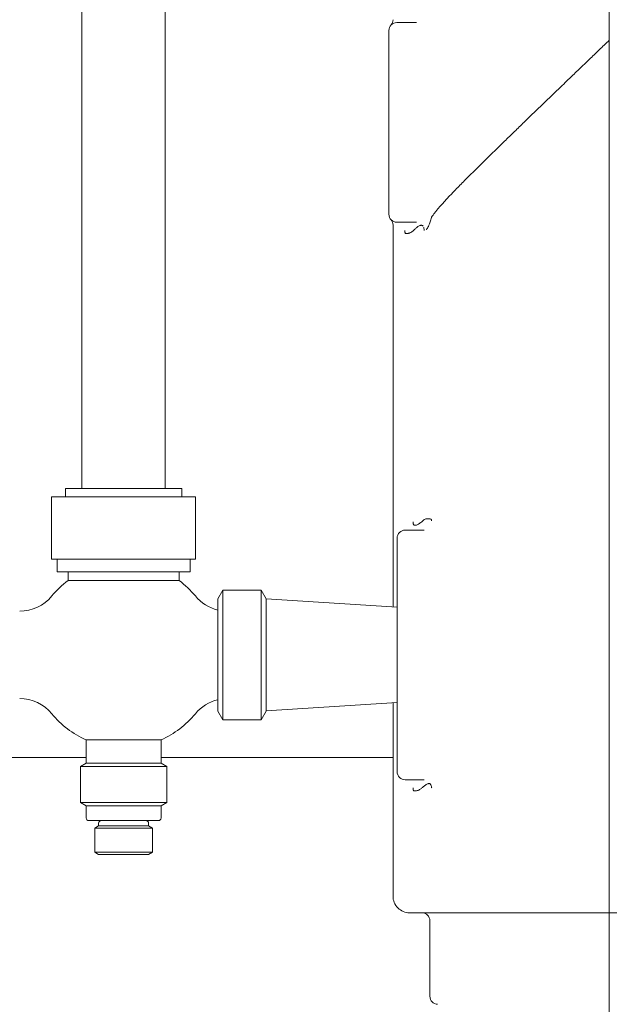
# Model space of a CAD drawing. Header units: inches. Extents: x 1 to 669, y 0 to 417.
# Tile 33 of 256: x 100.33 to 104.76, y 232.53 to 239.92. Entities that reach past the tile are written whole.
import ezdxf

# ---------------------------------------------------------------- set-up
doc = ezdxf.new("R2010")
doc.units = ezdxf.units.IN
doc.header["$LTSCALE"] = 12
doc.header["$MEASUREMENT"] = 0
doc.linetypes.add('C', pattern=[2, 1.25, -0.25, 0.25, -0.25])
doc.layers.get('0').update_dxf_attribs({"linetype": 'CONTINUOUS'})
doc.layers.add('C', color=4, linetype='C', lineweight=13)
doc.layers.add('Q', color=4, linetype='CONTINUOUS')
doc.layers.add('X', color=1, linetype='CONTINUOUS')

msp = doc.modelspace()

# ---------------------------------------------------------------- linework, layer by layer
at = {"lineweight": 0}
for p, q in [((100.80218, 236.40076), (100.80218, 245.40076)), ((101.42718, 236.40076), (101.42718, 245.40076)), ((101.55218, 236.40076), (100.67718, 236.40076)), ((100.67718, 236.33826), (100.67718, 236.40076)), ((101.55218, 236.33826), (101.55218, 236.40076)), ((101.65594, 236.33826), (100.57341, 236.33826)), ((100.57341, 235.86951), (100.57341, 236.33826)), ((101.65594, 235.86951), (101.65594, 236.33826)), ((101.65594, 235.86951), (100.57341, 235.86951)), ((100.61468, 235.77576), (100.61468, 235.86951)), ((101.61468, 235.77576), (101.61468, 235.86951)), ((101.61468, 235.77576), (100.61468, 235.77576)), ((100.69749, 235.70948), (100.69749, 235.77576)), ((101.53187, 235.70948), (101.53187, 235.77576)), ((100.69749, 235.70948), (101.53187, 235.70948)), ((101.82353, 235.57263), (101.86121, 235.6379)), ((101.86121, 234.66362), (101.86121, 235.6379)), ((101.86121, 235.6379), (102.14734, 235.6379)), ((102.14734, 234.66362), (102.14734, 235.6379)), ((102.18502, 235.57263), (102.14734, 235.6379)), ((101.82353, 234.72888), (101.82353, 235.57263)), ((102.18502, 234.72888), (102.18502, 235.57263)), ((103.16991, 235.50879), (102.18502, 235.57076)), ((103.16991, 234.79272), (102.18502, 234.73076)), ((101.82353, 234.72888), (101.86121, 234.66362)), ((102.18502, 234.72888), (102.14734, 234.66362)), ((101.86121, 234.66362), (102.14734, 234.66362)), ((101.39593, 234.5127), (100.83343, 234.5127)), ((100.83343, 234.33826), (100.83343, 234.5127)), ((101.39593, 234.33826), (101.39593, 234.5127)), ((100.83343, 234.33826), (100.78992, 234.31314)), ((101.39593, 234.33826), (100.83343, 234.33826)), ((101.39593, 234.33826), (101.43944, 234.31314)), ((101.43944, 234.31314), (100.78992, 234.31314)), ((100.78992, 234.04111), (100.78992, 234.31314)), ((101.43944, 234.04111), (101.43944, 234.31314)), ((101.43944, 234.04111), (100.78992, 234.04111)), ((100.83343, 234.01599), (100.78992, 234.04111)), ((101.39593, 234.01599), (101.43944, 234.04111)), ((101.39593, 234.01599), (100.83343, 234.01599)), ((100.83343, 233.92547), (100.83343, 234.01599)), ((101.39593, 233.92547), (101.39593, 234.01599)), ((101.11468, 233.90547), (100.85343, 233.90547)), ((100.92718, 233.8656), (100.92718, 233.88547)), ((101.37593, 233.90547), (101.11468, 233.90547)), ((101.30218, 233.8656), (101.30218, 233.88547)), ((100.92718, 233.8656), (100.89817, 233.84885)), ((101.33119, 233.84885), (100.89817, 233.84885)), ((100.89817, 233.6675), (100.89817, 233.84885)), ((101.30218, 233.8656), (100.92718, 233.8656)), ((101.30218, 233.8656), (101.33119, 233.84885)), ((101.33119, 233.6675), (101.33119, 233.84885)), ((101.33119, 233.6675), (100.89817, 233.6675)), ((100.92718, 233.65076), (100.89817, 233.6675)), ((101.30218, 233.65076), (101.33119, 233.6675)), ((101.30218, 233.65076), (100.92718, 233.65076))]:
    msp.add_line(p, q, dxfattribs=at)
for centre, radius, start, end in [((101.11468, 235.15076), 0.6973, 126.748219, 140.623735), ((101.11468, 235.15076), 0.6973, 39.376265, 53.251781), ((100.33411, 235.79138), 0.3125, 270, 320.623735), ((101.89525, 235.79138), 0.3125, 219.376265, 256.732391), ((100.33411, 234.51013), 0.3125, 39.376265, 90), ((101.89525, 234.51013), 0.3125, 103.267609, 140.623735), ((101.11468, 235.15076), 0.6973, 219.376265, 246.212617), ((101.11468, 235.15076), 0.6973, 293.787383, 320.623735), ((100.85343, 233.92547), 0.02, 180, 270), ((100.94718, 233.88547), 0.02, 90, 180), ((101.28218, 233.88547), 0.02, 0, 90), ((101.37593, 233.92547), 0.02, 270, 360)]:
    msp.add_arc(centre, radius, start, end, dxfattribs=at)
at = {"layer": 'C'}
msp.add_line((104.76366, 158.08826), (104.76366, 294.51503), dxfattribs=at)
at = {"layer": 'Q', "lineweight": 0}
for p, q in [((100.83343, 234.38076), (98.76017, 234.38076)), ((103.13866, 234.38076), (101.39593, 234.38076))]:
    msp.add_line(p, q, dxfattribs=at)
at = {"layer": 'X', "lineweight": 0}
for p, q in [((103.16741, 239.90076), (103.31617, 239.90076)), ((103.10741, 238.46076), (103.10741, 239.84076)), ((103.51366, 238.54425), (103.51366, 238.54435)), ((103.16741, 238.40076), (103.31617, 238.40076)), ((103.13866, 235.51076), (103.13866, 238.37903)), ((103.22991, 236.08826), (103.3736, 236.08826)), ((103.16991, 236.02826), (103.16991, 234.27326)), ((103.13866, 233.33826), (103.13866, 234.79075)), ((103.22991, 234.21326), (103.37361, 234.21326)), ((103.41582, 232.58576), (103.41582, 233.15326)), ((103.70324, 233.21326), (105.82408, 233.21326))]:
    msp.add_line(p, q, dxfattribs=at)
for centre, radius, start, end in [((103.16741, 239.84076), 0.06, 90, 180), ((103.07616, 239.92249), 0.0625, 318.506084, 360), ((103.16741, 238.46076), 0.06, 180, 270), ((103.07616, 238.37903), 0.0625, 360, 41.381476), ((103.22991, 236.02826), 0.06, 90, 180.000126), ((103.22991, 234.27326), 0.06, 179.999874, 270), ((103.26366, 233.33826), 0.125, 180, 270.000004), ((103.35582, 233.15326), 0.06, 0, 90), ((103.47582, 232.58576), 0.06, 180, 268.06724)]:
    msp.add_arc(centre, radius, start, end, dxfattribs=at)
for points, knots in [([(103.42852, 238.43856), (103.43209, 238.44393), (103.43581, 238.44958), (103.43976, 238.45514), (103.44374, 238.46074), (103.44796, 238.46625), (103.4524, 238.47195), (103.45685, 238.47764), (103.46152, 238.48352), (103.46646, 238.48959), (103.4714, 238.49565), (103.47662, 238.50189), (103.48215, 238.50837), (103.48768, 238.51486), (103.49352, 238.52159), (103.49971, 238.52861), (103.50591, 238.53563), (103.51245, 238.54294), (103.5194, 238.55059), (103.52634, 238.55824), (103.53368, 238.56622), (103.54147, 238.5746), (103.5479, 238.58151), (103.55464, 238.58869), (103.5617, 238.59616), (103.56319, 238.59774), (103.5647, 238.59933), (103.56622, 238.60093), (103.57495, 238.61012), (103.58416, 238.61975), (103.5939, 238.62984), (103.60363, 238.63993), (103.61388, 238.65047), (103.62467, 238.6615), (103.63547, 238.67253), (103.64681, 238.68406), (103.65872, 238.69609), (103.67064, 238.70813), (103.68312, 238.72069), (103.69621, 238.73379), (103.70929, 238.74689), (103.72297, 238.76053), (103.73733, 238.77479), (103.75043, 238.78781), (103.7641, 238.80134), (103.77851, 238.81558), (103.77989, 238.81694), (103.78127, 238.8183), (103.78266, 238.81967), (103.79861, 238.83542), (103.81547, 238.85202), (103.8335, 238.86973), (103.85153, 238.88743), (103.87073, 238.90623), (103.89134, 238.92639), (103.91063, 238.94525), (103.93117, 238.96529), (103.95319, 238.98674), (103.9547, 238.98822), (103.95623, 238.9897), (103.95776, 238.9912), (103.98152, 239.01433), (104.00697, 239.03909), (104.03442, 239.06572), (104.03731, 239.06853), (104.04022, 239.07135), (104.04315, 239.0742), (104.06579, 239.09615), (104.08975, 239.11937), (104.11521, 239.144), (104.1178, 239.14651), (104.1204, 239.14902), (104.12302, 239.15155), (104.15474, 239.18224), (104.18875, 239.21512), (104.22522, 239.25035), (104.24968, 239.27399), (104.27525, 239.29869), (104.30183, 239.32435), (104.31487, 239.33694), (104.32816, 239.34977), (104.34167, 239.36281), (104.35074, 239.37156), (104.35992, 239.38041), (104.3692, 239.38936), (104.39626, 239.41546), (104.42421, 239.44239), (104.45301, 239.47012), (104.45905, 239.47594), (104.46512, 239.48179), (104.47123, 239.48767), (104.49565, 239.51118), (104.52065, 239.53525), (104.54618, 239.55981), (104.55236, 239.56575), (104.55857, 239.57173), (104.56481, 239.57773), (104.58056, 239.59288), (104.5965, 239.60821), (104.61261, 239.62369), (104.63738, 239.6475), (104.66253, 239.67168), (104.68808, 239.69625), (104.7129, 239.72012), (104.7381, 239.74436), (104.76366, 239.76894)], [0.00029323, 0.00029323, 0.00029323, 0.00029323, 0.04166667, 0.04166667, 0.04166667, 0.08333333, 0.08333333, 0.08333333, 0.125, 0.125, 0.125, 0.16666667, 0.16666667, 0.16666667, 0.20833333, 0.20833333, 0.20833333, 0.25, 0.25, 0.25, 0.29166667, 0.29166667, 0.29166667, 0.32606926, 0.32606926, 0.32606926, 0.33333333, 0.33333333, 0.33333333, 0.375, 0.375, 0.375, 0.41666667, 0.41666667, 0.41666667, 0.45833333, 0.45833333, 0.45833333, 0.5, 0.5, 0.5, 0.54166667, 0.54166667, 0.54166667, 0.57970676, 0.57970676, 0.57970676, 0.58333333, 0.58333333, 0.58333333, 0.625, 0.625, 0.625, 0.66666667, 0.66666667, 0.66666667, 0.70564461, 0.70564461, 0.70564461, 0.70833333, 0.70833333, 0.70833333, 0.75, 0.75, 0.75, 0.75438741, 0.75438741, 0.75438741, 0.78823038, 0.78823038, 0.78823038, 0.79166667, 0.79166667, 0.79166667, 0.83333333, 0.83333333, 0.83333333, 0.86128709, 0.86128709, 0.86128709, 0.875, 0.875, 0.875, 0.88420078, 0.88420078, 0.88420078, 0.91104094, 0.91104094, 0.91104094, 0.91666667, 0.91666667, 0.91666667, 0.93914503, 0.93914503, 0.93914503, 0.94458911, 0.94458911, 0.94458911, 0.95833333, 0.95833333, 0.95833333, 0.97946564, 0.97946564, 0.97946564, 1, 1, 1, 1]), ([(103.41259, 238.38775), (103.41677, 238.39845), (103.41978, 238.40861), (103.42435, 238.42568), (103.42576, 238.43151), (103.42728, 238.43635), (103.42761, 238.4373), (103.42803, 238.43826), (103.42812, 238.43846), (103.42821, 238.43865)], [0.00001728, 0.00001728, 0.00001728, 0.00001728, 0.10966279, 0.10966279, 0.18738217, 0.18738217, 0.2083773, 0.2083773, 0.21392723, 0.21392723, 0.21392723, 0.21392723]), ([(103.29204, 238.33823), (103.28894, 238.33547), (103.28588, 238.33291), (103.28289, 238.33065), (103.27923, 238.32788), (103.27566, 238.32556), (103.27224, 238.3238), (103.27174, 238.32354), (103.27124, 238.3233), (103.27075, 238.32306), (103.26752, 238.32154), (103.26442, 238.32036), (103.26146, 238.31944), (103.25929, 238.31876), (103.25719, 238.31822), (103.25519, 238.31778), (103.25403, 238.31752), (103.25289, 238.3173), (103.25179, 238.31711), (103.24784, 238.31644), (103.24431, 238.31614), (103.24126, 238.31601), (103.23878, 238.3159), (103.23662, 238.3159), (103.2348, 238.3159), (103.23379, 238.3159), (103.23288, 238.31609), (103.23209, 238.31664), (103.23149, 238.31706), (103.23095, 238.31768), (103.23047, 238.31861), (103.23005, 238.31943), (103.22968, 238.32048), (103.22937, 238.32186), (103.22909, 238.32311), (103.22885, 238.32461), (103.22865, 238.32647), (103.22849, 238.32806), (103.22835, 238.32991), (103.22825, 238.33209), (103.22817, 238.33391), (103.22811, 238.33595), (103.22808, 238.33826)], [0.4937186, 0.4937186, 0.4937186, 0.4937186, 0.53818689, 0.53818689, 0.53818689, 0.59261716, 0.59261716, 0.59261716, 0.6005165, 0.6005165, 0.6005165, 0.65239646, 0.65239646, 0.65239646, 0.69061707, 0.69061707, 0.69061707, 0.71288415, 0.71288415, 0.71288415, 0.7924597, 0.7924597, 0.7924597, 0.85695181, 0.85695181, 0.85695181, 0.89271386, 0.89271386, 0.89271386, 0.91985441, 0.91985441, 0.91985441, 0.94394479, 0.94394479, 0.94394479, 0.96564596, 0.96564596, 0.96564596, 0.98432509, 0.98432509, 0.98432509, 1, 1, 1, 1]), ([(103.36514, 238.37066), (103.36495, 238.37094), (103.36476, 238.3712), (103.36457, 238.37146), (103.36331, 238.37316), (103.36194, 238.37447), (103.36046, 238.37544), (103.35963, 238.37599), (103.35876, 238.37643), (103.35786, 238.37677), (103.35591, 238.3775), (103.35381, 238.37787), (103.3516, 238.37792), (103.34922, 238.37798), (103.34669, 238.37767), (103.34406, 238.37703), (103.3409, 238.37625), (103.33758, 238.375), (103.33415, 238.37329), (103.33117, 238.37181), (103.32811, 238.3699), (103.32499, 238.36766), (103.32325, 238.3664), (103.32149, 238.36504), (103.31972, 238.3636), (103.31695, 238.36134), (103.31416, 238.35887), (103.31136, 238.35629), (103.30857, 238.35373), (103.30578, 238.35108), (103.303, 238.34843), (103.30012, 238.34569), (103.29726, 238.34297), (103.29443, 238.34038), (103.29363, 238.33966), (103.29283, 238.33894), (103.29204, 238.33823)], [0.1070476, 0.1070476, 0.1070476, 0.1070476, 0.11184608, 0.11184608, 0.11184608, 0.14379057, 0.14379057, 0.14379057, 0.16191641, 0.16191641, 0.16191641, 0.2012395, 0.2012395, 0.2012395, 0.24373049, 0.24373049, 0.24373049, 0.29479141, 0.29479141, 0.29479141, 0.3392883, 0.3392883, 0.3392883, 0.36419249, 0.36419249, 0.36419249, 0.4032181, 0.4032181, 0.4032181, 0.44206606, 0.44206606, 0.44206606, 0.48236614, 0.48236614, 0.48236614, 0.4937186, 0.4937186, 0.4937186, 0.4937186]), ([(103.3731, 238.33826), (103.37285, 238.34183), (103.37249, 238.34526), (103.37205, 238.34845), (103.37158, 238.35177), (103.37101, 238.35484), (103.37035, 238.3576), (103.36993, 238.3593), (103.36949, 238.3609), (103.369, 238.36237)], [0.000000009, 0.000000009, 0.000000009, 0.000000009, 0.025729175, 0.025729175, 0.025729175, 0.052486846, 0.052486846, 0.052486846, 0.069059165, 0.069059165, 0.069059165, 0.069059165]), ([(103.39045, 238.34464), (103.39045, 238.34466), (103.39045, 238.34468), (103.39046, 238.34481), (103.39048, 238.34492), (103.39056, 238.34538), (103.39067, 238.34577), (103.39175, 238.3486), (103.39424, 238.35212), (103.40153, 238.3638), (103.40696, 238.37325), (103.41259, 238.38776)], [0.000506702, 0.000506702, 0.000506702, 0.000506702, 0.000650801, 0.000650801, 0.001528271, 0.001528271, 0.004458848, 0.004458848, 0.022266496, 0.022266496, 0.044801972, 0.044801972, 0.044801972, 0.044801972]), ([(103.35425, 236.15074), (103.35043, 236.14756), (103.34665, 236.14451), (103.34297, 236.14174), (103.33972, 236.1393), (103.33655, 236.13707), (103.33347, 236.13512), (103.33097, 236.13355), (103.32853, 236.13216), (103.32616, 236.13098), (103.32218, 236.12899), (103.31841, 236.12741), (103.31491, 236.12629), (103.31178, 236.12529), (103.30888, 236.12467), (103.30623, 236.12447), (103.30385, 236.12428), (103.30167, 236.12444), (103.29973, 236.12497), (103.29864, 236.12527), (103.29763, 236.12569), (103.29669, 236.12624), (103.2956, 236.12688), (103.29461, 236.12764), (103.29374, 236.12869), (103.29302, 236.12956), (103.29238, 236.13062), (103.29182, 236.13197), (103.2913, 236.13322), (103.29085, 236.13472), (103.29047, 236.13654), (103.29011, 236.13828), (103.2898, 236.14032), (103.28957, 236.14268), (103.28935, 236.14485), (103.28919, 236.14731), (103.28909, 236.15003), (103.28908, 236.15027), (103.28907, 236.15051), (103.28906, 236.15076)], [0.48982932, 0.48982932, 0.48982932, 0.48982932, 0.54700802, 0.54700802, 0.54700802, 0.59735314, 0.59735314, 0.59735314, 0.63823289, 0.63823289, 0.63823289, 0.70724206, 0.70724206, 0.70724206, 0.76894786, 0.76894786, 0.76894786, 0.82437988, 0.82437988, 0.82437988, 0.85547546, 0.85547546, 0.85547546, 0.8916066, 0.8916066, 0.8916066, 0.9210982, 0.9210982, 0.9210982, 0.94821282, 0.94821282, 0.94821282, 0.97410641, 0.97410641, 0.97410641, 0.99790674, 0.99790674, 0.99790674, 1, 1, 1, 1]), ([(103.41606, 236.17221), (103.41239, 236.17283), (103.40815, 236.17302), (103.40351, 236.17308), (103.40131, 236.17311), (103.39903, 236.17311), (103.39668, 236.17311), (103.39394, 236.17311), (103.3911, 236.17301), (103.3882, 236.1726), (103.38583, 236.17226), (103.38342, 236.17172), (103.38098, 236.17084), (103.38043, 236.17064), (103.37988, 236.17042), (103.37932, 236.17019), (103.37738, 236.16936), (103.37542, 236.16829), (103.37346, 236.16689), (103.37273, 236.16637), (103.372, 236.1658), (103.37127, 236.16519), (103.36765, 236.16213), (103.364, 236.159), (103.36038, 236.15591), (103.35833, 236.15417), (103.35628, 236.15244), (103.35425, 236.15074)], [0.1533769, 0.1533769, 0.1533769, 0.1533769, 0.2357201, 0.2357201, 0.2357201, 0.27471173, 0.27471173, 0.27471173, 0.32010328, 0.32010328, 0.32010328, 0.35714015, 0.35714015, 0.35714015, 0.36549483, 0.36549483, 0.36549483, 0.39480266, 0.39480266, 0.39480266, 0.40563135, 0.40563135, 0.40563135, 0.45941002, 0.45941002, 0.45941002, 0.48982932, 0.48982932, 0.48982932, 0.48982932]), ([(103.42859, 236.15897), (103.42814, 236.16131), (103.42762, 236.1634), (103.42706, 236.16507), (103.42644, 236.16689), (103.42575, 236.16822), (103.42501, 236.16892), (103.42493, 236.16899), (103.42486, 236.16905), (103.42478, 236.16911), (103.42312, 236.17034), (103.42112, 236.17119), (103.41883, 236.17179), (103.41805, 236.17199), (103.41725, 236.17216), (103.41641, 236.17231)], [0.02303393, 0.02303393, 0.02303393, 0.02303393, 0.04705533, 0.04705533, 0.04705533, 0.07327209, 0.07327209, 0.07327209, 0.07595317, 0.07595317, 0.07595317, 0.13381153, 0.13381153, 0.13381153, 0.15335915, 0.15335915, 0.15335915, 0.15335915]), ([(103.3558, 234.15138), (103.35895, 234.15405), (103.36213, 234.1568), (103.3653, 234.1595), (103.36766, 234.16151), (103.37002, 234.16349), (103.37237, 234.1654), (103.37563, 234.16806), (103.37888, 234.17057), (103.38207, 234.17282), (103.38566, 234.17536), (103.38919, 234.17756), (103.3926, 234.17931), (103.39591, 234.18102), (103.39911, 234.18229), (103.40216, 234.18307), (103.40454, 234.18368), (103.40683, 234.18398), (103.409, 234.18392), (103.41113, 234.18387), (103.41313, 234.18348), (103.415, 234.18268), (103.41665, 234.18198), (103.41819, 234.1809), (103.41961, 234.17943), (103.42099, 234.17799), (103.42225, 234.17618), (103.42338, 234.17397), (103.42447, 234.17186), (103.42543, 234.16939), (103.42626, 234.16657), (103.42703, 234.16394), (103.42769, 234.161), (103.42823, 234.15783), (103.42861, 234.15558), (103.42892, 234.15321), (103.42917, 234.15076)], [0.51853257, 0.51853257, 0.51853257, 0.51853257, 0.56560338, 0.56560338, 0.56560338, 0.60062979, 0.60062979, 0.60062979, 0.64934811, 0.64934811, 0.64934811, 0.70430044, 0.70430044, 0.70430044, 0.7576766, 0.7576766, 0.7576766, 0.79958183, 0.79958183, 0.79958183, 0.84069278, 0.84069278, 0.84069278, 0.87693652, 0.87693652, 0.87693652, 0.91225076, 0.91225076, 0.91225076, 0.9459993, 0.9459993, 0.9459993, 0.97761337, 0.97761337, 0.97761337, 1, 1, 1, 1]), ([(103.28906, 234.15076), (103.28915, 234.14815), (103.28931, 234.14588), (103.28952, 234.1439), (103.28977, 234.14158), (103.29009, 234.13965), (103.2905, 234.13802), (103.29094, 234.1362), (103.29149, 234.13476), (103.29212, 234.1336), (103.29284, 234.13227), (103.29368, 234.1313), (103.29463, 234.13058), (103.29583, 234.12966), (103.2972, 234.12914), (103.29874, 234.12884), (103.30093, 234.1284), (103.30344, 234.1284), (103.30625, 234.1284), (103.30913, 234.1284), (103.31231, 234.1288), (103.31574, 234.12958), (103.31917, 234.13036), (103.32286, 234.13154), (103.32675, 234.13314), (103.33023, 234.13456), (103.33386, 234.13633), (103.33762, 234.13848), (103.34103, 234.14044), (103.34453, 234.1427), (103.3481, 234.14531), (103.35064, 234.14716), (103.35321, 234.14919), (103.3558, 234.15138)], [0, 0, 0, 0, 0.02410152, 0.02410152, 0.02410152, 0.05239872, 0.05239872, 0.05239872, 0.0840632, 0.0840632, 0.0840632, 0.12028196, 0.12028196, 0.12028196, 0.16613401, 0.16613401, 0.16613401, 0.23146016, 0.23146016, 0.23146016, 0.29852921, 0.29852921, 0.29852921, 0.36559825, 0.36559825, 0.36559825, 0.4254678, 0.4254678, 0.4254678, 0.4798201, 0.4798201, 0.4798201, 0.51853257, 0.51853257, 0.51853257, 0.51853257]), ([(103.26366, 233.21326), (103.26366, 233.21326), (103.26458, 233.21326), (103.26859, 233.21326), (103.27158, 233.21326), (103.27605, 233.21326), (103.27629, 233.21326), (103.28166, 233.21326), (103.28851, 233.21326), (103.30444, 233.21326), (103.31274, 233.21326), (103.32257, 233.21326), (103.32267, 233.21326), (103.33199, 233.21326), (103.34247, 233.21326), (103.36573, 233.21326), (103.37841, 233.21326), (103.39848, 233.21326), (103.40482, 233.21326), (103.41269, 233.21326), (103.41397, 233.21326), (103.42753, 233.21326), (103.44059, 233.21326), (103.46803, 233.21326), (103.48242, 233.21326), (103.51228, 233.21326), (103.52776, 233.21326), (103.54681, 233.21326), (103.55003, 233.21326), (103.57217, 233.21326), (103.59164, 233.21326), (103.63169, 233.21326), (103.65227, 233.21326), (103.68324, 233.21326), (103.69317, 233.21326), (103.70324, 233.21326)], [0, 0, 0, 0, 0.09941835, 0.09941835, 0.19478357, 0.19478357, 0.2, 0.2, 0.31174091, 0.31174091, 0.4, 0.4, 0.40085579, 0.40085579, 0.48424331, 0.48424331, 0.56481647, 0.56481647, 0.6, 0.6, 0.60681124, 0.60681124, 0.67141895, 0.67141895, 0.73570947, 0.73570947, 0.8, 0.8, 0.81300092, 0.81300092, 0.88888919, 0.88888919, 0.96480933, 0.96480933, 0.99999983, 0.99999983, 0.99999983, 0.99999983])]:
    msp.add_open_spline(points, degree=3, knots=knots, dxfattribs=at)
for points in [[(103.13866, 238.37903), (103.13866, 238.37903), (103.13866, 238.37903), (103.13866, 238.37903)], [(103.13866, 233.33826), (103.13866, 233.33826), (103.13866, 233.33826), (103.13866, 233.33826)]]:
    msp.add_open_spline(points, degree=3, dxfattribs=at)

doc.saveas('drawing.dxf')
